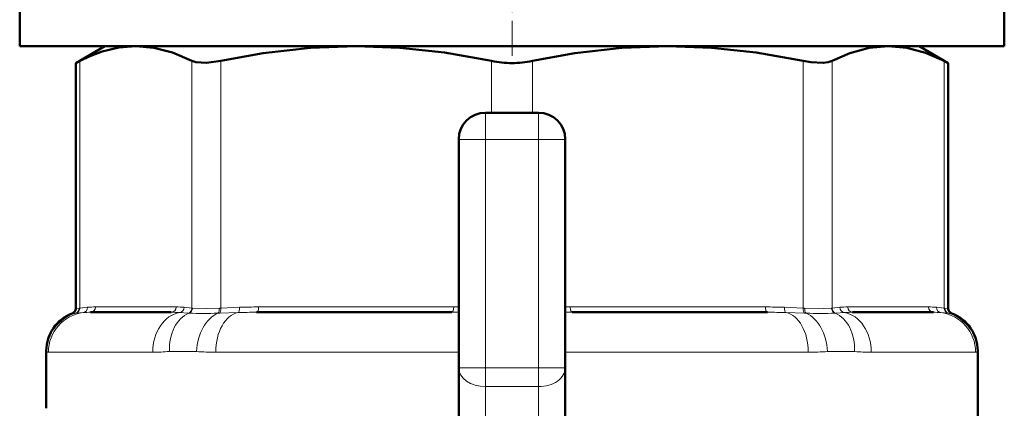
# Model space of a CAD drawing. Extents: x -1438 to 1837, y -1771 to 637.
# Tile 48 of 91: x -510 to -473, y -97 to -82. Entities that reach past the tile are written whole.
import ezdxf

# ---------------------------------------------------------------- set-up
doc = ezdxf.new("R2010")
doc.units = 0
doc.linetypes.add('DASHDOT', pattern=[18.5, 12, -3, 0.5, -3])

msp = doc.modelspace()

# ---------------------------------------------------------------- linework, layer by layer
at = {"color": 7, "linetype": 'DASHDOT', "lineweight": 18, "ltscale": 0.109586}
msp.add_line((-491.551, -83.746), (-491.551, -79.362), dxfattribs=at)
at = {"color": 7, "lineweight": 50}
for p, q in [((-510.051, -81.38), (-510.051, -83.38)), ((-473.051, -81.38), (-473.051, -83.38)), ((-510.051, -83.38), (-491.551, -83.38)), ((-506.851, -83.38), (-507.947, -84.012)), ((-506.851, -83.38), (-505.686, -83.38)), ((-505.686, -83.38), (-497.406, -83.38)), ((-497.406, -83.38), (-485.696, -83.38)), ((-491.551, -83.38), (-473.051, -83.38)), ((-485.696, -83.38), (-477.416, -83.38)), ((-477.416, -83.38), (-476.251, -83.38)), ((-476.251, -83.38), (-475.155, -84.012)), ((-507.795, -83.935), (-507.947, -84.012)), ((-475.155, -84.012), (-475.308, -83.935)), ((-507.947, -93.234), (-507.947, -84.012)), ((-475.155, -93.234), (-475.155, -84.012)), ((-492.551, -85.88), (-490.551, -85.88)), ((-493.551, -95.466), (-493.551, -86.88)), ((-489.551, -86.88), (-489.551, -95.466)), ((-504.353, -93.38), (-507.39, -93.38)), ((-493.816, -93.38), (-501.149, -93.38)), ((-481.953, -93.38), (-489.286, -93.38)), ((-475.712, -93.38), (-478.75, -93.38)), ((-509.051, -94.827), (-509.051, -96.989)), ((-474.051, -94.827), (-474.051, -98.536)), ((-493.551, -102.109), (-493.551, -95.466)), ((-489.551, -102.109), (-489.551, -95.466))]:
    msp.add_line(p, q, dxfattribs=at)
at = {"color": 7, "lineweight": 18}
for p, q in [((-507.795, -83.935), (-507.795, -93.221)), ((-503.578, -93.221), (-503.578, -83.935)), ((-502.496, -83.935), (-502.496, -93.221)), ((-492.316, -85.88), (-492.316, -83.935)), ((-490.786, -83.935), (-490.786, -85.88)), ((-480.606, -93.221), (-480.606, -83.935)), ((-479.524, -83.935), (-479.524, -93.221)), ((-475.308, -93.221), (-475.308, -83.935)), ((-492.551, -85.88), (-492.551, -86.88)), ((-490.551, -85.88), (-490.551, -86.88)), ((-493.551, -86.88), (-492.551, -86.88)), ((-492.551, -86.88), (-492.551, -95.466)), ((-490.551, -86.88), (-492.551, -86.88)), ((-490.551, -95.466), (-490.551, -86.88)), ((-490.551, -86.88), (-489.551, -86.88)), ((-507.947, -93.234), (-507.816, -93.223)), ((-507.816, -93.223), (-507.795, -93.221)), ((-507.795, -93.221), (-507.501, -93.193)), ((-507.205, -93.18), (-504.168, -93.18)), ((-503.872, -93.193), (-503.578, -93.221)), ((-503.578, -93.221), (-503.556, -93.223)), ((-502.548, -93.223), (-502.496, -93.221)), ((-502.496, -93.221), (-501.787, -93.193)), ((-501.073, -93.18), (-493.74, -93.18)), ((-493.74, -93.18), (-493.551, -93.181)), ((-489.551, -93.181), (-489.363, -93.18)), ((-489.363, -93.18), (-482.03, -93.18)), ((-481.315, -93.193), (-480.606, -93.221)), ((-480.606, -93.221), (-480.554, -93.223)), ((-479.546, -93.223), (-479.524, -93.221)), ((-479.524, -93.221), (-479.23, -93.193)), ((-478.935, -93.18), (-475.897, -93.18)), ((-475.601, -93.193), (-475.308, -93.221)), ((-475.308, -93.221), (-475.287, -93.223)), ((-475.287, -93.223), (-475.155, -93.234)), ((-507.948, -93.415), (-508.077, -93.422)), ((-507.927, -93.414), (-507.948, -93.415)), ((-507.661, -93.391), (-507.927, -93.414)), ((-503.716, -93.414), (-504.038, -93.391)), ((-503.689, -93.415), (-503.716, -93.414)), ((-502.545, -93.414), (-502.601, -93.415)), ((-501.848, -93.391), (-502.545, -93.414)), ((-493.551, -93.381), (-493.816, -93.38)), ((-489.286, -93.38), (-489.551, -93.381)), ((-480.557, -93.414), (-481.254, -93.391)), ((-480.501, -93.415), (-480.557, -93.414)), ((-479.386, -93.414), (-479.413, -93.415)), ((-479.065, -93.391), (-479.386, -93.414)), ((-475.175, -93.414), (-475.441, -93.391)), ((-475.154, -93.415), (-475.175, -93.414)), ((-475.025, -93.422), (-475.154, -93.415)), ((-509.036, -94.854), (-509.051, -94.827)), ((-508.971, -94.88), (-505.052, -94.88)), ((-503.405, -94.854), (-504.425, -94.854)), ((-502.685, -94.88), (-493.551, -94.88)), ((-489.551, -94.88), (-480.417, -94.88)), ((-478.678, -94.854), (-479.697, -94.854)), ((-478.05, -94.88), (-474.131, -94.88)), ((-474.051, -94.827), (-474.066, -94.854)), ((-493.551, -95.466), (-492.551, -95.466)), ((-492.551, -95.466), (-490.551, -95.466)), ((-492.551, -95.466), (-492.551, -96.173)), ((-490.551, -95.466), (-490.551, -96.173)), ((-490.551, -95.466), (-489.551, -95.466)), ((-492.551, -102.661), (-492.551, -96.173)), ((-490.551, -96.173), (-492.551, -96.173)), ((-490.551, -96.173), (-490.551, -102.661))]:
    msp.add_line(p, q, dxfattribs=at)
at = {"color": 7, "linetype": 'DASHDOT', "lineweight": 18, "ltscale": 0.257574}
msp.add_line((-492.551, -96.324), (-492.551, -86.021), dxfattribs=at)
at = {"color": 7, "linetype": 'DASHDOT', "lineweight": 18, "ltscale": 0.257589}
msp.add_line((-490.551, -86.021), (-490.551, -96.325), dxfattribs=at)
at = {"color": 7, "linetype": 'DASHDOT', "lineweight": 18, "ltscale": 0.06}
for p, q in [((-492.751, -86.88), (-490.351, -86.88)), ((-492.751, -95.466), (-490.351, -95.466))]:
    msp.add_line(p, q, dxfattribs=at)
at = {"color": 7, "lineweight": 50}
for points in [[(-505.686, -83.38), (-506.32, -83.431), (-506.953, -83.584), (-507.375, -83.74), (-507.795, -83.935)], [(-503.578, -83.935), (-504.312, -83.62), (-505.008, -83.439), (-505.686, -83.38)], [(-497.406, -83.38), (-499.128, -83.445), (-500.898, -83.645), (-502.496, -83.935)], [(-492.316, -83.935), (-494.085, -83.621), (-495.766, -83.439), (-497.406, -83.38)], [(-485.696, -83.38), (-487.418, -83.445), (-489.188, -83.645), (-490.786, -83.935)], [(-480.606, -83.935), (-482.375, -83.621), (-484.056, -83.439), (-485.696, -83.38)], [(-477.416, -83.38), (-478.129, -83.445), (-478.862, -83.645), (-479.524, -83.935)], [(-475.308, -83.935), (-476.007, -83.632), (-476.71, -83.444), (-477.416, -83.38)], [(-502.496, -83.935), (-503.03, -84.009), (-503.434, -83.985), (-503.578, -83.935)], [(-479.524, -83.935), (-479.669, -83.985), (-479.853, -84.009), (-480.322, -83.985), (-480.606, -83.935)]]:
    msp.add_lwpolyline(points, dxfattribs=at)
at = {"color": 7, "lineweight": 18}
for points in [[(-503.556, -93.223), (-503.045, -93.234), (-502.548, -93.223)], [(-480.554, -93.223), (-479.857, -93.234), (-479.546, -93.223)]]:
    msp.add_lwpolyline(points, dxfattribs=at)
at = {"color": 7, "lineweight": 50}
for centre, radius, start, end in [((-491.562, -80.285), 3.727, 258.3238, 270.1707), ((-491.54, -80.283), 3.729, 269.8321, 281.6725), ((-492.551, -86.88), 1, 90, 180), ((-490.551, -86.88), 1, 0, 90), ((-508.147, -93.234), 0.2, 290.5165, 359.9999), ((-474.955, -93.234), 0.2, 180.0001, 249.4835), ((-507.551, -94.827), 1.5, 110.5177, 180), ((-475.551, -94.827), 1.5, 359.9834, 69.4823)]:
    msp.add_arc(centre, radius, start, end, dxfattribs=at)
at = {"color": 7, "lineweight": 18}
for centre, radius, start, end in [((-508.012, -93.23), 0.196, 289.2011, 2.0769), ((-507.99, -93.23), 0.195, 288.8448, 2.6072), ((-507.694, -93.203), 0.192, 279.6889, 3.0559), ((-507.218, -96.308), 3.128, 89.7592, 95.1871), ((-504.155, -96.308), 3.128, 84.8129, 90.2408), ((-504.071, -93.196), 0.199, 279.7602, 1.0432), ((-503.781, -93.223), 0.202, 288.6376, 0.5069), ((-503.758, -93.226), 0.202, 289.9883, 0.854), ((-501.105, -111.36), 18.18, 89.8986, 92.1508), ((-481.997, -111.36), 18.18, 87.8492, 90.1014), ((-479.344, -93.226), 0.202, 179.146, 250.0117), ((-479.322, -93.223), 0.202, 179.4931, 251.3624), ((-478.948, -96.308), 3.128, 89.7592, 95.1871), ((-479.031, -93.196), 0.199, 178.9568, 260.2398), ((-475.884, -96.308), 3.128, 84.8129, 90.2408), ((-475.409, -93.203), 0.192, 176.9441, 260.3111), ((-475.112, -93.23), 0.195, 177.3928, 251.1552), ((-475.09, -93.23), 0.196, 177.9231, 250.7989), ((-507.534, -94.859), 1.502, 105.9772, 179.784), ((-507.403, -96.34), 2.96, 89.7465, 95.0069), ((-504.339, -97.401), 4.021, 85.7024, 90.1944), ((-503.173, -71.427), 21.995, 268.6539, 271.4886), ((-501.182, -113.033), 19.653, 89.9051, 91.9429), ((-481.92, -113.033), 19.653, 88.0571, 90.0949), ((-479.93, -71.417), 22.005, 268.5123, 271.3456), ((-478.763, -97.401), 4.021, 89.8056, 94.2976), ((-475.699, -96.34), 2.96, 84.9931, 90.2535), ((-475.568, -94.859), 1.502, 0.216, 74.0228), ((-508.981, -94.807), 0.073, 220.243, 277.8347), ((-505.033, -87.73), 7.149, 269.8403, 274.8785), ((-502.727, -85.936), 8.944, 265.6487, 270.2682), ((-480.375, -85.945), 8.935, 269.7295, 274.3536), ((-478.069, -87.723), 7.157, 265.1242, 270.157), ((-474.121, -94.807), 0.0729, 262.143, 319.7781)]:
    msp.add_arc(centre, radius, start, end, dxfattribs=at)
for centre, major_axis, ratio, start_param, end_param in [((-507.39, -93.18), (0, 0.2), 0.92388, 3.141593, 4.712389), ((-504.353, -93.18), (0, 0.2), 0.92388, 3.141593, 4.712389), ((-502.63, -93.223), (0.007, -0.2), 0.408466, 0.272287, 1.557437), ((-502.572, -93.221), (0.008, -0.2), 0.382405, 0.255495, 1.554996), ((-501.864, -93.193), (0.008, -0.2), 0.382432, 0.102908, 1.555785), ((-501.149, -93.18), (0, 0.2), 0.382683, 3.141593, 4.712389), ((-493.816, -93.18), (0, 0.2), 0.382683, 3.141593, 4.712389), ((-489.286, -93.18), (0, 0.2), 0.382683, 1.570796, 3.141593), ((-481.953, -93.18), (0, 0.2), 0.382683, 1.570796, 3.141593), ((-481.239, -93.193), (-0.008, -0.2), 0.382432, 4.727401, 6.180277), ((-480.53, -93.221), (-0.008, -0.2), 0.382405, 4.728189, 6.02769), ((-480.473, -93.223), (-0.007, -0.2), 0.408466, 4.725748, 6.010898), ((-478.75, -93.18), (0, -0.2), 0.92388, 4.712389, 6.283185), ((-475.712, -93.18), (0, -0.2), 0.92388, 4.712389, 6.283185), ((-507.478, -94.88), (0, -1.5), 0.995414, 3.264935, 4.712389), ((-503.895, -94.88), (0, -1.5), 0.771505, 3.264935, 4.712389), ((-503.321, -94.854), (0.143, -1.493), 0.734075, 3.351169, 4.642046), ((-502.389, -94.854), (-0.132, -1.494), 0.675962, 3.481187, 4.772063), ((-501.731, -94.88), (0, -1.5), 0.636223, 3.264935, 4.712389), ((-481.372, -94.88), (0, 1.5), 0.636223, 4.712389, 6.159843), ((-480.713, -94.854), (0.132, -1.494), 0.675962, 1.511122, 2.801999), ((-479.781, -94.854), (-0.143, -1.493), 0.734075, 1.64114, 2.932016), ((-479.207, -94.88), (0, 1.5), 0.771505, 4.712389, 6.159843), ((-475.625, -94.88), (0, 1.5), 0.995414, 4.712389, 6.159843), ((-492.551, -95.466), (-1, 0), 0.707107, 0, 1.570796), ((-490.551, -95.466), (-1, 0), 0.707107, 1.570796, 3.141593)]:
    msp.add_ellipse(centre, major_axis=major_axis, ratio=ratio, start_param=start_param, end_param=end_param, dxfattribs=at)

doc.saveas('drawing.dxf')
